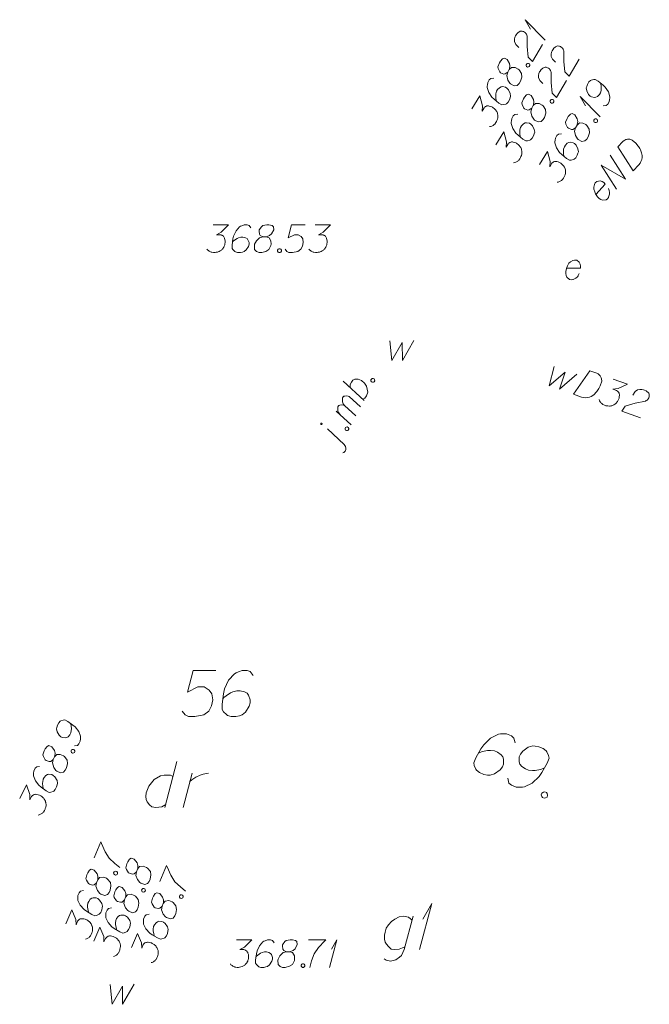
# Model space of a CAD drawing. Header units: millimetres. Extents: x 460 to 2266, y 622 to 2169.
# Tile 42 of 95: x 2000 to 2017, y 1914 to 1941. Entities that reach past the tile are written whole.
import ezdxf

# ---------------------------------------------------------------- set-up
doc = ezdxf.new("R2010")
doc.units = ezdxf.units.MM
doc.linetypes.add('PRZER1-1', pattern=[2, 1, -1])
doc.layers.add('#digitalizacja', color=7, linetype='Continuous', lineweight=18)
doc.layers.add('#skartowane', color=7, linetype='Continuous', lineweight=18)
for name, color, linetype, lineweight, true_color in [('GEPADR_O', 7, 'Continuous', 18, 0x0a0909), ('GESBZO_O', 7, 'Continuous', 50, 0x0a0909), ('GESDZI_O', 7, 'Continuous', 18, 0x0a0909), ('GESUZY_O', 7, 'PRZER1-1', 18, 0x008000)]:
    doc.layers.add(name, color=color, linetype=linetype, lineweight=lineweight, true_color=true_color)

# ---------------------------------------------------------------- blocks, each defined once
blk = doc.blocks.new('*U20')
at = {"layer": 'GESBZO_O', "color": 7, "linetype": 'ByBlock', "lineweight": 18, "flags": 128}
for points in [[(5555306.136, 5636262.814), (5555305.89, 5636261.908), (5555305.851, 5636261.82), (5555305.812, 5636261.741), (5555305.762, 5636261.692), (5555305.664, 5636261.623), (5555305.516, 5636261.583), (5555305.398, 5636261.613), (5555305.339, 5636261.652)], [(5555305.91, 5636261.977), (5555305.841, 5636261.948), (5555305.753, 5636261.918), (5555305.635, 5636261.908), (5555305.536, 5636261.918), (5555305.457, 5636261.987), (5555305.408, 5636262.046), (5555305.369, 5636262.105), (5555305.349, 5636262.184), (5555305.349, 5636262.292), (5555305.369, 5636262.381), (5555305.398, 5636262.489), (5555305.457, 5636262.578), (5555305.546, 5636262.666), (5555305.635, 5636262.735), (5555305.753, 5636262.794), (5555305.871, 5636262.814), (5555306.009, 5636262.784), (5555306.107, 5636262.706)]]:
    blk.add_lwpolyline(points, dxfattribs=at)
blk = doc.blocks.new('*U21')
at = {"layer": 'GESBZO_O', "color": 7, "linetype": 'ByBlock', "lineweight": 18}
for q in [(5555306.304, 5636261.908), (5555306.392, 5636262.735)]:
    blk.add_line((5555306.638, 5636263.158), q, dxfattribs=at)
blk = doc.blocks.new('*U102')
at = {"layer": 'GESUZY_O', "color": 96, "linetype": 'ByBlock', "lineweight": 18, "true_color": 0x008000}
blk.add_line((5555299.703, 5636267.023), (5555299.379, 5636265.773), dxfattribs=at)
at = {"layer": 'GESUZY_O', "color": 96, "linetype": 'ByBlock', "lineweight": 18, "true_color": 0x008000, "flags": 128}
blk.add_lwpolyline([(5555299.595, 5636266.61), (5555299.526, 5636266.649), (5555299.359, 5636266.649), (5555299.261, 5636266.629), (5555299.083, 5636266.531), (5555298.936, 5636266.354), (5555298.867, 5636266.167), (5555298.857, 5636266.068), (5555298.867, 5636265.989), (5555298.896, 5636265.921), (5555298.955, 5636265.842), (5555299.024, 5636265.793), (5555299.133, 5636265.773), (5555299.211, 5636265.783), (5555299.29, 5636265.793), (5555299.398, 5636265.852)], dxfattribs=at)
blk = doc.blocks.new('*U103')
at = {"layer": 'GESUZY_O', "color": 96, "linetype": 'ByBlock', "lineweight": 18, "true_color": 0x008000}
blk.add_line((5555299.871, 5636265.773), (5555300.117, 5636266.708), dxfattribs=at)
at = {"layer": 'GESUZY_O', "color": 96, "linetype": 'ByBlock', "lineweight": 18, "true_color": 0x008000, "flags": 128}
blk.add_lwpolyline([(5555300.058, 5636266.482), (5555300.107, 5636266.521), (5555300.215, 5636266.6), (5555300.333, 5636266.649), (5555300.422, 5636266.678), (5555300.56, 5636266.708)], dxfattribs=at)
blk = doc.blocks.new('*U114')
at = {"layer": '#skartowane', "color": 7, "linetype": 'ByBlock', "lineweight": 18}
blk.add_line((5555304.258, 5636275.654), (5555303.797, 5636276.081), dxfattribs=at)
at = {"layer": '#skartowane', "color": 7, "linetype": 'ByBlock', "lineweight": 18, "flags": 128}
for points in [[(5555303.643, 5636276.232), (5555303.641, 5636276.232), (5555303.639, 5636276.233), (5555303.637, 5636276.233), (5555303.635, 5636276.234), (5555303.633, 5636276.234), (5555303.631, 5636276.234), (5555303.629, 5636276.233), (5555303.628, 5636276.233), (5555303.626, 5636276.232), (5555303.624, 5636276.231), (5555303.622, 5636276.23), (5555303.621, 5636276.229), (5555303.62, 5636276.227), (5555303.618, 5636276.226), (5555303.617, 5636276.224), (5555303.617, 5636276.222), (5555303.616, 5636276.22), (5555303.616, 5636276.218), (5555303.615, 5636276.216), (5555303.615, 5636276.214), (5555303.615, 5636276.213), (5555303.616, 5636276.211), (5555303.616, 5636276.209), (5555303.617, 5636276.207), (5555303.618, 5636276.205), (5555303.619, 5636276.204), (5555303.62, 5636276.202), (5555303.622, 5636276.201), (5555303.623, 5636276.2), (5555303.625, 5636276.199), (5555303.627, 5636276.198), (5555303.629, 5636276.197), (5555303.631, 5636276.197), (5555303.632, 5636276.196), (5555303.634, 5636276.196), (5555303.636, 5636276.197), (5555303.638, 5636276.197), (5555303.64, 5636276.197), (5555303.642, 5636276.198), (5555303.644, 5636276.199), (5555303.645, 5636276.2), (5555303.647, 5636276.202), (5555303.648, 5636276.203), (5555303.649, 5636276.205), (5555303.65, 5636276.206), (5555303.651, 5636276.208), (5555303.652, 5636276.21), (5555303.652, 5636276.212), (5555303.653, 5636276.214), (5555303.653, 5636276.216), (5555303.652, 5636276.218), (5555303.652, 5636276.22), (5555303.651, 5636276.221), (5555303.651, 5636276.223), (5555303.65, 5636276.225), (5555303.649, 5636276.227), (5555303.647, 5636276.228), (5555303.646, 5636276.229), (5555303.644, 5636276.231), (5555303.643, 5636276.232)], [(5555304.215, 5636275.422), (5555304.241, 5636275.435), (5555304.279, 5636275.468), (5555304.299, 5636275.518), (5555304.297, 5636275.552), (5555304.288, 5636275.597), (5555304.258, 5636275.654)]]:
    blk.add_lwpolyline(points, dxfattribs=at)
blk = doc.blocks.new('*U115')
at = {"layer": '#skartowane', "color": 7, "linetype": 'ByBlock', "lineweight": 18}
for p, q in [((5555304.444, 5636276.19), (5555304.034, 5636276.563)), ((5555304.572, 5636276.43), (5555304.26, 5636276.71))]:
    blk.add_line(p, q, dxfattribs=at)
at = {"layer": '#skartowane', "color": 7, "linetype": 'ByBlock', "lineweight": 18, "flags": 128}
blk.add_lwpolyline([(5555304.143, 5636276.465), (5555304.099, 5636276.522), (5555304.082, 5636276.565), (5555304.078, 5636276.607), (5555304.079, 5636276.647), (5555304.08, 5636276.673), (5555304.096, 5636276.704), (5555304.107, 5636276.712), (5555304.139, 5636276.722), (5555304.176, 5636276.729), (5555304.232, 5636276.719), (5555304.26, 5636276.71), (5555304.227, 5636276.761), (5555304.213, 5636276.809), (5555304.209, 5636276.852), (5555304.21, 5636276.891), (5555304.213, 5636276.923), (5555304.227, 5636276.949), (5555304.244, 5636276.967), (5555304.273, 5636276.972), (5555304.307, 5636276.973), (5555304.362, 5636276.964), (5555304.391, 5636276.955), (5555304.703, 5636276.674)], dxfattribs=at)
blk = doc.blocks.new('*U116')
at = {"layer": '#skartowane', "color": 7, "linetype": 'ByBlock', "lineweight": 18}
blk.add_line((5555304.798, 5636276.852), (5555304.228, 5636277.377), dxfattribs=at)
at = {"layer": '#skartowane', "color": 7, "linetype": 'ByBlock', "lineweight": 18, "flags": 128}
blk.add_lwpolyline([(5555304.417, 5636277.203), (5555304.419, 5636277.282), (5555304.45, 5636277.352), (5555304.488, 5636277.399), (5555304.544, 5636277.429), (5555304.634, 5636277.435), (5555304.726, 5636277.392), (5555304.808, 5636277.322), (5555304.864, 5636277.238), (5555304.896, 5636277.073), (5555304.865, 5636276.976), (5555304.818, 5636276.914), (5555304.762, 5636276.884)], dxfattribs=at)
blk = doc.blocks.new('*U185')
at = {"layer": '#skartowane', "color": 7, "linetype": 'ByBlock', "lineweight": 18}
for q in [(5555309.722, 5636286.659), (5555309.323, 5636286.959)]:
    blk.add_line((5555309.181, 5636287.216), q, dxfattribs=at)
blk = doc.blocks.new('*U186')
at = {"layer": '#skartowane', "color": 7, "linetype": 'ByBlock', "lineweight": 18}
for q in [(5555311.219, 5636284.568), (5555310.82, 5636284.868)]:
    blk.add_line((5555310.678, 5636285.125), q, dxfattribs=at)
blk = doc.blocks.new('*U193')
at = {"layer": '#skartowane', "color": 5, "linetype": 'ByBlock', "lineweight": 18}
for q in [(5555303.856, 5636261.418), (5555303.909, 5636261.914)]:
    blk.add_line((5555304.057, 5636262.168), q, dxfattribs=at)

msp = doc.modelspace()

# ---------------------------------------------------------------- linework, layer by layer
at = {"layer": '#digitalizacja', "color": 1, "linetype": 'Continuous', "lineweight": 18, "flags": 128}
for points in [[(2016.569, 1937.131), (2016.705, 1937.279), (2016.737, 1937.305), (2016.754, 1937.314), (2016.782, 1937.328), (2016.803, 1937.333), (2016.824, 1937.338), (2016.866, 1937.34), (2016.895, 1937.337), (2016.958, 1937.318), (2017.054, 1937.23), (2017.093, 1937.186), (2017.111, 1937.161), (2017.129, 1937.137), (2017.146, 1937.113), (2017.16, 1937.084), (2017.178, 1937.051), (2017.201, 1936.998), (2017.21, 1936.973), (2017.226, 1936.894), (2017.224, 1936.84), (2017.214, 1936.785), (2017.195, 1936.73), (2017.172, 1936.687), (2017.14, 1936.644), (2016.984, 1936.475), (2016.569, 1937.131)], [(2016.527, 1935.98), (2016.112, 1936.636), (2016.776, 1936.249), (2016.361, 1936.906)], [(2015.969, 1935.837), (2016.225, 1936.115), (2016.186, 1936.159), (2016.139, 1936.186), (2016.084, 1936.205), (2015.997, 1936.189), (2015.952, 1936.149), (2015.929, 1936.107), (2015.911, 1936.035), (2015.913, 1935.977), (2015.937, 1935.906), (2015.956, 1935.857), (2016.013, 1935.772), (2016.061, 1935.728), (2016.104, 1935.696), (2016.151, 1935.677), (2016.247, 1935.685), (2016.283, 1935.716), (2016.311, 1935.754), (2016.315, 1935.759), (2016.341, 1935.839), (2016.339, 1935.898), (2016.329, 1935.931), (2016.329, 1935.939), (2016.309, 1935.997)]]:
    msp.add_lwpolyline(points, dxfattribs=at)
at = {"layer": '#digitalizacja', "color": 7, "linetype": 'Continuous', "lineweight": 18, "flags": 128}
msp.add_lwpolyline([(2015.169, 1933.825), (2015.547, 1933.825), (2015.553, 1933.884), (2015.541, 1933.937), (2015.517, 1933.991), (2015.446, 1934.044), (2015.387, 1934.05), (2015.34, 1934.038), (2015.275, 1934.002), (2015.234, 1933.961), (2015.198, 1933.896), (2015.175, 1933.849), (2015.151, 1933.748), (2015.151, 1933.683), (2015.157, 1933.63), (2015.175, 1933.583), (2015.246, 1933.518), (2015.293, 1933.512), (2015.34, 1933.518), (2015.346, 1933.518), (2015.423, 1933.554), (2015.464, 1933.595), (2015.482, 1933.624), (2015.488, 1933.63), (2015.517, 1933.683)], dxfattribs=at)
at = {"layer": '#digitalizacja', "color": 5, "linetype": 'Continuous', "lineweight": 18, "flags": 128}
for points in [[(2014.835, 1931.152), (2014.701, 1930.63), (2015.131, 1930.997), (2014.974, 1930.533), (2015.452, 1930.947)], [(2015.803, 1931.036), (2015.992, 1930.969), (2016.029, 1930.949), (2016.044, 1930.938), (2016.068, 1930.917), (2016.08, 1930.9), (2016.093, 1930.883), (2016.111, 1930.845), (2016.12, 1930.817), (2016.128, 1930.751), (2016.085, 1930.629), (2016.06, 1930.575), (2016.044, 1930.549), (2016.029, 1930.523), (2016.013, 1930.498), (2015.992, 1930.474), (2015.969, 1930.444), (2015.929, 1930.402), (2015.91, 1930.384), (2015.844, 1930.338), (2015.794, 1930.318), (2015.739, 1930.306), (2015.681, 1930.302), (2015.633, 1930.306), (2015.581, 1930.319), (2015.363, 1930.395), (2015.803, 1931.036)], [(2016.437, 1930.811), (2016.827, 1930.673), (2016.576, 1930.549), (2016.432, 1930.531), (2016.533, 1930.496), (2016.553, 1930.482), (2016.562, 1930.473), (2016.571, 1930.463), (2016.58, 1930.454), (2016.597, 1930.429), (2016.602, 1930.408), (2016.607, 1930.388), (2016.607, 1930.369), (2016.604, 1930.326), (2016.598, 1930.291), (2016.592, 1930.274), (2016.584, 1930.252), (2016.567, 1930.22), (2016.553, 1930.2), (2016.54, 1930.18), (2016.528, 1930.165), (2016.519, 1930.156), (2016.509, 1930.147), (2016.5, 1930.138), (2016.483, 1930.125), (2016.458, 1930.109), (2016.436, 1930.098), (2016.421, 1930.091), (2016.4, 1930.085), (2016.379, 1930.08), (2016.353, 1930.077), (2016.34, 1930.075), (2016.297, 1930.078), (2016.262, 1930.084), (2016.237, 1930.086), (2016.199, 1930.1), (2016.156, 1930.121), (2016.141, 1930.133), (2016.127, 1930.144), (2016.112, 1930.156), (2016.099, 1930.173), (2016.086, 1930.19), (2016.066, 1930.222), (2016.057, 1930.25)], [(2016.971, 1930.372), (2017.036, 1930.468), (2017.104, 1930.519), (2017.164, 1930.529), (2017.22, 1930.528), (2017.261, 1930.52), (2017.289, 1930.51), (2017.337, 1930.487), (2017.367, 1930.464), (2017.382, 1930.452), (2017.409, 1930.424), (2017.418, 1930.396), (2017.421, 1930.369), (2017.421, 1930.351), (2017.419, 1930.327), (2017.409, 1930.299), (2017.393, 1930.273), (2017.382, 1930.258), (2017.363, 1930.24), (2017.338, 1930.223), (2017.316, 1930.213), (2017.038, 1930.154), (2016.764, 1930.069), (2016.672, 1929.933), (2017.178, 1929.754)]]:
    msp.add_lwpolyline(points, dxfattribs=at)
at = {"layer": '#skartowane', "color": 7, "linetype": 'Continuous', "lineweight": 18, "flags": 128}
for points in [[(2013.87, 1939.838), (2013.789, 1939.921), (2013.752, 1939.998), (2013.754, 1940.059), (2013.766, 1940.113), (2013.782, 1940.152), (2013.797, 1940.177), (2013.83, 1940.22), (2013.858, 1940.244), (2013.872, 1940.256), (2013.905, 1940.278), (2013.935, 1940.281), (2013.961, 1940.279), (2013.979, 1940.275), (2014.003, 1940.268), (2014.028, 1940.253), (2014.05, 1940.233), (2014.063, 1940.218), (2014.077, 1940.196), (2014.088, 1940.169), (2014.094, 1940.145), (2014.097, 1939.861), (2014.126, 1939.575), (2014.242, 1939.458), (2014.517, 1939.92)], [(2014.868, 1939.435), (2014.787, 1939.517), (2014.75, 1939.594), (2014.752, 1939.655), (2014.764, 1939.71), (2014.78, 1939.748), (2014.795, 1939.774), (2014.828, 1939.816), (2014.856, 1939.841), (2014.87, 1939.853), (2014.904, 1939.874), (2014.933, 1939.877), (2014.959, 1939.875), (2014.977, 1939.871), (2015.001, 1939.864), (2015.026, 1939.849), (2015.048, 1939.829), (2015.061, 1939.815), (2015.075, 1939.792), (2015.086, 1939.765), (2015.092, 1939.741), (2015.095, 1939.457), (2015.124, 1939.172), (2015.24, 1939.055), (2015.515, 1939.516)], [(2013.571, 1939.164), (2013.613, 1939.235), (2013.62, 1939.258), (2013.631, 1939.334), (2013.618, 1939.404), (2013.552, 1939.512), (2013.478, 1939.55), (2013.431, 1939.529), (2013.374, 1939.467), (2013.343, 1939.417), (2013.301, 1939.311), (2013.308, 1939.266), (2013.354, 1939.17), (2013.376, 1939.149), (2013.459, 1939.114), (2013.501, 1939.116), (2013.571, 1939.164), (2013.543, 1939.071), (2013.573, 1938.949), (2013.625, 1938.863), (2013.648, 1938.843), (2013.747, 1938.791), (2013.825, 1938.806), (2013.882, 1938.855), (2013.918, 1938.916), (2013.95, 1939.027), (2013.947, 1939.125), (2013.883, 1939.225), (2013.855, 1939.249), (2013.771, 1939.292), (2013.676, 1939.294), (2013.613, 1939.235)], [(2014.071, 1939.368), (2014.086, 1939.393), (2014.105, 1939.402), (2014.134, 1939.405), (2014.16, 1939.39), (2014.171, 1939.363), (2014.172, 1939.342), (2014.157, 1939.316), (2014.138, 1939.307), (2014.108, 1939.304), (2014.083, 1939.319), (2014.072, 1939.346), (2014.071, 1939.368)], [(2014.523, 1938.856), (2014.442, 1938.939), (2014.405, 1939.016), (2014.407, 1939.077), (2014.419, 1939.132), (2014.435, 1939.17), (2014.45, 1939.195), (2014.483, 1939.238), (2014.511, 1939.262), (2014.525, 1939.275), (2014.559, 1939.296), (2014.588, 1939.299), (2014.614, 1939.297), (2014.633, 1939.293), (2014.656, 1939.286), (2014.681, 1939.271), (2014.704, 1939.251), (2014.716, 1939.237), (2014.73, 1939.214), (2014.741, 1939.187), (2014.747, 1939.163), (2014.75, 1938.879), (2014.779, 1938.594), (2014.895, 1938.476), (2015.17, 1938.938)], [(2013.191, 1938.999), (2013.111, 1938.992), (2013.068, 1938.955), (2013.026, 1938.884), (2013.016, 1938.821), (2013.008, 1938.785), (2013.008, 1938.75), (2013.051, 1938.615), (2013.139, 1938.487), (2013.196, 1938.432), (2013.331, 1938.324), (2013.407, 1938.279), (2013.449, 1938.281), (2013.514, 1938.297), (2013.533, 1938.306), (2013.579, 1938.348), (2013.618, 1938.414), (2013.638, 1938.47), (2013.649, 1938.512), (2013.639, 1938.587), (2013.588, 1938.686), (2013.547, 1938.732), (2013.506, 1938.756), (2013.425, 1938.77), (2013.388, 1938.765), (2013.346, 1938.741), (2013.295, 1938.689), (2013.267, 1938.644), (2013.249, 1938.579), (2013.243, 1938.534), (2013.248, 1938.449), (2013.255, 1938.404), (2013.261, 1938.379)], [(2016.167, 1938.247), (2016.247, 1938.254), (2016.29, 1938.29), (2016.332, 1938.361), (2016.342, 1938.424), (2016.35, 1938.461), (2016.35, 1938.495), (2016.307, 1938.631), (2016.219, 1938.759), (2016.162, 1938.814), (2016.027, 1938.922), (2015.951, 1938.967), (2015.908, 1938.965), (2015.843, 1938.949), (2015.824, 1938.94), (2015.779, 1938.898), (2015.739, 1938.832), (2015.719, 1938.775), (2015.708, 1938.734), (2015.719, 1938.659), (2015.769, 1938.56), (2015.811, 1938.514), (2015.852, 1938.49), (2015.933, 1938.476), (2015.97, 1938.481), (2016.012, 1938.505), (2016.063, 1938.556), (2016.09, 1938.602), (2016.108, 1938.667), (2016.114, 1938.711), (2016.11, 1938.796), (2016.103, 1938.842), (2016.097, 1938.866)], [(2012.596, 1938.164), (2012.808, 1938.519), (2012.88, 1938.249), (2012.87, 1938.104), (2012.924, 1938.195), (2012.941, 1938.213), (2012.952, 1938.22), (2012.963, 1938.227), (2012.975, 1938.234), (2013.002, 1938.245), (2013.023, 1938.246), (2013.044, 1938.247), (2013.063, 1938.243), (2013.104, 1938.232), (2013.138, 1938.219), (2013.153, 1938.21), (2013.173, 1938.198), (2013.201, 1938.175), (2013.218, 1938.158), (2013.235, 1938.14), (2013.247, 1938.126), (2013.254, 1938.115), (2013.262, 1938.104), (2013.269, 1938.093), (2013.278, 1938.074), (2013.289, 1938.046), (2013.295, 1938.022), (2013.299, 1938.006), (2013.3, 1937.985), (2013.301, 1937.963), (2013.299, 1937.937), (2013.298, 1937.924), (2013.287, 1937.882), (2013.274, 1937.849), (2013.267, 1937.825), (2013.246, 1937.79), (2013.217, 1937.752), (2013.203, 1937.74), (2013.189, 1937.728), (2013.174, 1937.716), (2013.155, 1937.707), (2013.136, 1937.698), (2013.101, 1937.684), (2013.071, 1937.681)], [(2014.224, 1938.182), (2014.266, 1938.253), (2014.273, 1938.277), (2014.284, 1938.353), (2014.271, 1938.422), (2014.205, 1938.531), (2014.131, 1938.568), (2014.084, 1938.548), (2014.027, 1938.486), (2013.997, 1938.435), (2013.954, 1938.329), (2013.961, 1938.284), (2014.007, 1938.188), (2014.03, 1938.168), (2014.112, 1938.132), (2014.154, 1938.135), (2014.224, 1938.182), (2014.196, 1938.089), (2014.227, 1937.968), (2014.278, 1937.882), (2014.301, 1937.861), (2014.4, 1937.809), (2014.478, 1937.824), (2014.535, 1937.873), (2014.571, 1937.934), (2014.603, 1938.045), (2014.6, 1938.144), (2014.536, 1938.244), (2014.508, 1938.267), (2014.424, 1938.31), (2014.329, 1938.312), (2014.266, 1938.253)], [(2014.724, 1938.386), (2014.739, 1938.411), (2014.758, 1938.42), (2014.788, 1938.424), (2014.813, 1938.408), (2014.824, 1938.381), (2014.825, 1938.36), (2014.81, 1938.334), (2014.791, 1938.325), (2014.761, 1938.322), (2014.736, 1938.337), (2014.725, 1938.365), (2014.724, 1938.386)], [(2013.844, 1938.017), (2013.764, 1938.01), (2013.721, 1937.974), (2013.679, 1937.903), (2013.669, 1937.84), (2013.661, 1937.803), (2013.661, 1937.769), (2013.704, 1937.633), (2013.792, 1937.505), (2013.849, 1937.45), (2013.984, 1937.342), (2014.06, 1937.297), (2014.103, 1937.299), (2014.167, 1937.315), (2014.187, 1937.324), (2014.232, 1937.366), (2014.271, 1937.432), (2014.292, 1937.489), (2014.303, 1937.53), (2014.292, 1937.605), (2014.241, 1937.704), (2014.2, 1937.75), (2014.159, 1937.774), (2014.078, 1937.788), (2014.041, 1937.783), (2013.999, 1937.759), (2013.948, 1937.708), (2013.92, 1937.662), (2013.902, 1937.597), (2013.896, 1937.553), (2013.901, 1937.468), (2013.908, 1937.422), (2013.914, 1937.398)], [(2015.413, 1937.651), (2015.455, 1937.722), (2015.462, 1937.746), (2015.473, 1937.822), (2015.46, 1937.892), (2015.394, 1938), (2015.32, 1938.037), (2015.274, 1938.017), (2015.216, 1937.955), (2015.186, 1937.904), (2015.143, 1937.799), (2015.151, 1937.753), (2015.196, 1937.657), (2015.219, 1937.637), (2015.301, 1937.602), (2015.343, 1937.604), (2015.413, 1937.651), (2015.385, 1937.558), (2015.416, 1937.437), (2015.468, 1937.351), (2015.49, 1937.331), (2015.589, 1937.278), (2015.667, 1937.294), (2015.724, 1937.342), (2015.76, 1937.403), (2015.792, 1937.515), (2015.789, 1937.613), (2015.725, 1937.713), (2015.698, 1937.736), (2015.613, 1937.78), (2015.518, 1937.781), (2015.455, 1937.722)], [(2015.913, 1937.855), (2015.928, 1937.881), (2015.947, 1937.89), (2015.977, 1937.893), (2016.002, 1937.878), (2016.013, 1937.85), (2016.014, 1937.829), (2015.999, 1937.804), (2015.98, 1937.795), (2015.951, 1937.791), (2015.925, 1937.807), (2015.914, 1937.834), (2015.913, 1937.855)], [(2013.249, 1937.182), (2013.461, 1937.537), (2013.534, 1937.267), (2013.523, 1937.122), (2013.577, 1937.214), (2013.594, 1937.231), (2013.606, 1937.238), (2013.617, 1937.245), (2013.628, 1937.252), (2013.655, 1937.263), (2013.676, 1937.264), (2013.698, 1937.266), (2013.716, 1937.262), (2013.757, 1937.251), (2013.791, 1937.237), (2013.806, 1937.228), (2013.826, 1937.216), (2013.854, 1937.193), (2013.871, 1937.176), (2013.888, 1937.159), (2013.9, 1937.144), (2013.908, 1937.133), (2013.915, 1937.122), (2013.922, 1937.111), (2013.931, 1937.092), (2013.942, 1937.065), (2013.948, 1937.04), (2013.952, 1937.024), (2013.953, 1937.003), (2013.955, 1936.982), (2013.953, 1936.955), (2013.952, 1936.942), (2013.941, 1936.9), (2013.927, 1936.867), (2013.92, 1936.844), (2013.899, 1936.808), (2013.87, 1936.771), (2013.856, 1936.759), (2013.842, 1936.746), (2013.828, 1936.734), (2013.808, 1936.725), (2013.789, 1936.716), (2013.754, 1936.703), (2013.724, 1936.699)], [(2015.033, 1937.487), (2014.953, 1937.479), (2014.91, 1937.443), (2014.868, 1937.372), (2014.858, 1937.309), (2014.85, 1937.272), (2014.85, 1937.238), (2014.893, 1937.102), (2014.981, 1936.974), (2015.038, 1936.919), (2015.173, 1936.811), (2015.249, 1936.766), (2015.292, 1936.768), (2015.356, 1936.784), (2015.376, 1936.794), (2015.421, 1936.835), (2015.461, 1936.901), (2015.481, 1936.958), (2015.492, 1937), (2015.481, 1937.074), (2015.431, 1937.174), (2015.389, 1937.219), (2015.348, 1937.243), (2015.267, 1937.257), (2015.23, 1937.252), (2015.188, 1937.229), (2015.137, 1937.177), (2015.11, 1937.131), (2015.091, 1937.066), (2015.086, 1937.022), (2015.09, 1936.937), (2015.097, 1936.891), (2015.103, 1936.867)], [(2014.438, 1936.652), (2014.65, 1937.007), (2014.723, 1936.736), (2014.712, 1936.591), (2014.766, 1936.683), (2014.783, 1936.7), (2014.795, 1936.707), (2014.806, 1936.714), (2014.817, 1936.721), (2014.844, 1936.733), (2014.865, 1936.734), (2014.887, 1936.735), (2014.905, 1936.731), (2014.946, 1936.72), (2014.98, 1936.707), (2014.995, 1936.697), (2015.015, 1936.685), (2015.043, 1936.662), (2015.06, 1936.645), (2015.077, 1936.628), (2015.089, 1936.614), (2015.097, 1936.603), (2015.104, 1936.591), (2015.111, 1936.58), (2015.12, 1936.561), (2015.131, 1936.534), (2015.137, 1936.51), (2015.141, 1936.493), (2015.142, 1936.472), (2015.144, 1936.451), (2015.142, 1936.424), (2015.141, 1936.411), (2015.13, 1936.37), (2015.116, 1936.336), (2015.109, 1936.313), (2015.088, 1936.277), (2015.059, 1936.24), (2015.045, 1936.228), (2015.031, 1936.216), (2015.017, 1936.203), (2014.997, 1936.194), (2014.978, 1936.185), (2014.943, 1936.172), (2014.913, 1936.169)], [(2010.365, 1931.852), (2010.413, 1931.314), (2010.696, 1931.805), (2010.702, 1931.314), (2011.015, 1931.864)], [(2009.847, 1930.786), (2009.861, 1930.812), (2009.88, 1930.822), (2009.909, 1930.827), (2009.935, 1930.813), (2009.948, 1930.786), (2009.95, 1930.765), (2009.936, 1930.739), (2009.917, 1930.729), (2009.888, 1930.725), (2009.862, 1930.738), (2009.849, 1930.765), (2009.847, 1930.786)], [(2009.143, 1929.469), (2009.157, 1929.495), (2009.175, 1929.505), (2009.204, 1929.51), (2009.231, 1929.496), (2009.243, 1929.469), (2009.245, 1929.448), (2009.231, 1929.422), (2009.212, 1929.412), (2009.183, 1929.407), (2009.157, 1929.421), (2009.145, 1929.448), (2009.143, 1929.469)], [(2001.781, 1920.827), (2001.86, 1920.839), (2001.9, 1920.878), (2001.938, 1920.952), (2001.944, 1921.015), (2001.95, 1921.052), (2001.948, 1921.086), (2001.897, 1921.219), (2001.801, 1921.342), (2001.741, 1921.393), (2001.599, 1921.492), (2001.52, 1921.533), (2001.478, 1921.528), (2001.414, 1921.508), (2001.396, 1921.498), (2001.353, 1921.453), (2001.318, 1921.385), (2001.301, 1921.327), (2001.293, 1921.285), (2001.308, 1921.211), (2001.365, 1921.115), (2001.409, 1921.072), (2001.451, 1921.05), (2001.533, 1921.042), (2001.57, 1921.049), (2001.61, 1921.075), (2001.658, 1921.13), (2001.682, 1921.177), (2001.696, 1921.243), (2001.7, 1921.288), (2001.69, 1921.372), (2001.68, 1921.417), (2001.672, 1921.441)], [(2001.203, 1920.454), (2001.241, 1920.528), (2001.246, 1920.551), (2001.253, 1920.628), (2001.235, 1920.697), (2001.163, 1920.801), (2001.086, 1920.833), (2001.041, 1920.81), (2000.988, 1920.745), (2000.96, 1920.692), (2000.925, 1920.584), (2000.935, 1920.539), (2000.986, 1920.446), (2001.01, 1920.428), (2001.094, 1920.397), (2001.136, 1920.402), (2001.203, 1920.454), (2001.181, 1920.359), (2001.219, 1920.24), (2001.276, 1920.157), (2001.299, 1920.139), (2001.402, 1920.092), (2001.479, 1920.113), (2001.532, 1920.165), (2001.565, 1920.228), (2001.59, 1920.341), (2001.581, 1920.439), (2001.51, 1920.535), (2001.482, 1920.556), (2001.395, 1920.594), (2001.3, 1920.59), (2001.241, 1920.528)], [(2001.689, 1920.688), (2001.703, 1920.715), (2001.721, 1920.725), (2001.751, 1920.73), (2001.777, 1920.716), (2001.79, 1920.69), (2001.792, 1920.669), (2001.779, 1920.642), (2001.76, 1920.632), (2001.731, 1920.627), (2001.705, 1920.641), (2001.692, 1920.667), (2001.689, 1920.688)], [(2000.834, 1920.266), (2000.754, 1920.254), (2000.714, 1920.215), (2000.676, 1920.141), (2000.67, 1920.078), (2000.664, 1920.041), (2000.667, 1920.007), (2000.718, 1919.874), (2000.814, 1919.751), (2000.874, 1919.7), (2001.015, 1919.601), (2001.094, 1919.56), (2001.136, 1919.565), (2001.2, 1919.585), (2001.219, 1919.596), (2001.261, 1919.64), (2001.297, 1919.708), (2001.313, 1919.766), (2001.322, 1919.808), (2001.307, 1919.882), (2001.25, 1919.978), (2001.206, 1920.021), (2001.164, 1920.043), (2001.082, 1920.052), (2001.045, 1920.044), (2001.005, 1920.018), (2000.956, 1919.963), (2000.932, 1919.916), (2000.918, 1919.85), (2000.915, 1919.806), (2000.924, 1919.721), (2000.934, 1919.676), (2000.942, 1919.652)], [(2000.292, 1919.396), (2000.481, 1919.763), (2000.57, 1919.498), (2000.568, 1919.353), (2000.617, 1919.447), (2000.633, 1919.466), (2000.644, 1919.473), (2000.655, 1919.481), (2000.665, 1919.489), (2000.692, 1919.502), (2000.713, 1919.504), (2000.734, 1919.507), (2000.753, 1919.504), (2000.795, 1919.495), (2000.829, 1919.484), (2000.845, 1919.476), (2000.866, 1919.465), (2000.894, 1919.444), (2000.913, 1919.428), (2000.931, 1919.412), (2000.944, 1919.398), (2000.952, 1919.388), (2000.96, 1919.377), (2000.967, 1919.366), (2000.978, 1919.348), (2000.991, 1919.321), (2000.998, 1919.297), (2001.003, 1919.281), (2001.006, 1919.26), (2001.008, 1919.239), (2001.008, 1919.213), (2001.008, 1919.2), (2000.999, 1919.157), (2000.988, 1919.123), (2000.983, 1919.099), (2000.964, 1919.063), (2000.937, 1919.023), (2000.923, 1919.01), (2000.91, 1918.997), (2000.897, 1918.984), (2000.878, 1918.974), (2000.859, 1918.964), (2000.825, 1918.948), (2000.796, 1918.943)], [(2002.317, 1917.775), (2002.503, 1918.209), (2002.518, 1918.17), (2002.619, 1917.941), (2002.724, 1917.767), (2002.876, 1917.625), (2003.02, 1917.512)], [(2003.468, 1917.396), (2003.5, 1917.472), (2003.504, 1917.496), (2003.505, 1917.573), (2003.483, 1917.64), (2003.403, 1917.739), (2003.324, 1917.766), (2003.281, 1917.739), (2003.232, 1917.671), (2003.209, 1917.616), (2003.181, 1917.506), (2003.194, 1917.462), (2003.252, 1917.373), (2003.277, 1917.356), (2003.363, 1917.332), (2003.405, 1917.339), (2003.468, 1917.396), (2003.452, 1917.3), (2003.499, 1917.184), (2003.562, 1917.105), (2003.586, 1917.088), (2003.692, 1917.049), (2003.767, 1917.075), (2003.817, 1917.131), (2003.845, 1917.196), (2003.862, 1917.311), (2003.846, 1917.408), (2003.769, 1917.498), (2003.739, 1917.518), (2003.649, 1917.549), (2003.555, 1917.539), (2003.5, 1917.472)], [(2004.103, 1917.136), (2004.289, 1917.57), (2004.305, 1917.531), (2004.405, 1917.301), (2004.511, 1917.128), (2004.662, 1916.986), (2004.806, 1916.873)], [(2002.38, 1917.099), (2002.413, 1917.175), (2002.416, 1917.199), (2002.417, 1917.276), (2002.395, 1917.343), (2002.315, 1917.442), (2002.237, 1917.469), (2002.193, 1917.442), (2002.144, 1917.373), (2002.121, 1917.319), (2002.093, 1917.209), (2002.106, 1917.165), (2002.165, 1917.076), (2002.189, 1917.059), (2002.275, 1917.034), (2002.317, 1917.042), (2002.38, 1917.099), (2002.365, 1917.003), (2002.411, 1916.886), (2002.474, 1916.808), (2002.499, 1916.791), (2002.604, 1916.752), (2002.679, 1916.778), (2002.729, 1916.834), (2002.757, 1916.899), (2002.774, 1917.013), (2002.758, 1917.11), (2002.681, 1917.201), (2002.651, 1917.22), (2002.562, 1917.252), (2002.467, 1917.241), (2002.413, 1917.175)], [(2002.848, 1917.367), (2002.86, 1917.394), (2002.878, 1917.406), (2002.907, 1917.413), (2002.934, 1917.401), (2002.948, 1917.375), (2002.952, 1917.355), (2002.941, 1917.327), (2002.923, 1917.316), (2002.894, 1917.309), (2002.867, 1917.32), (2002.852, 1917.346), (2002.848, 1917.367)], [(2003.14, 1916.631), (2003.172, 1916.707), (2003.176, 1916.731), (2003.177, 1916.807), (2003.155, 1916.875), (2003.075, 1916.974), (2002.996, 1917.001), (2002.953, 1916.974), (2002.904, 1916.905), (2002.881, 1916.851), (2002.853, 1916.741), (2002.866, 1916.697), (2002.924, 1916.607), (2002.949, 1916.59), (2003.035, 1916.566), (2003.077, 1916.574), (2003.14, 1916.631), (2003.124, 1916.535), (2003.171, 1916.418), (2003.234, 1916.34), (2003.258, 1916.323), (2003.364, 1916.284), (2003.439, 1916.31), (2003.489, 1916.365), (2003.517, 1916.431), (2003.534, 1916.545), (2003.517, 1916.642), (2003.441, 1916.733), (2003.41, 1916.752), (2003.321, 1916.784), (2003.227, 1916.773), (2003.172, 1916.707)], [(2002.025, 1916.885), (2001.947, 1916.867), (2001.909, 1916.825), (2001.877, 1916.749), (2001.875, 1916.686), (2001.872, 1916.648), (2001.877, 1916.614), (2001.937, 1916.486), (2002.042, 1916.37), (2002.105, 1916.323), (2002.254, 1916.234), (2002.335, 1916.199), (2002.377, 1916.207), (2002.439, 1916.232), (2002.457, 1916.244), (2002.496, 1916.291), (2002.526, 1916.361), (2002.539, 1916.42), (2002.544, 1916.463), (2002.524, 1916.536), (2002.461, 1916.627), (2002.413, 1916.667), (2002.37, 1916.686), (2002.288, 1916.689), (2002.251, 1916.679), (2002.213, 1916.65), (2002.169, 1916.592), (2002.148, 1916.543), (2002.139, 1916.476), (2002.139, 1916.431), (2002.154, 1916.348), (2002.167, 1916.303), (2002.177, 1916.28)], [(2003.608, 1916.899), (2003.62, 1916.926), (2003.638, 1916.938), (2003.666, 1916.945), (2003.693, 1916.933), (2003.708, 1916.907), (2003.712, 1916.886), (2003.7, 1916.859), (2003.683, 1916.848), (2003.654, 1916.841), (2003.627, 1916.852), (2003.612, 1916.878), (2003.608, 1916.899)], [(2004.166, 1916.459), (2004.199, 1916.535), (2004.203, 1916.559), (2004.204, 1916.636), (2004.181, 1916.704), (2004.101, 1916.802), (2004.023, 1916.829), (2003.98, 1916.803), (2003.931, 1916.734), (2003.908, 1916.68), (2003.88, 1916.57), (2003.893, 1916.525), (2003.951, 1916.436), (2003.976, 1916.419), (2004.062, 1916.395), (2004.104, 1916.403), (2004.166, 1916.459), (2004.151, 1916.363), (2004.197, 1916.247), (2004.26, 1916.169), (2004.285, 1916.152), (2004.391, 1916.113), (2004.466, 1916.138), (2004.515, 1916.194), (2004.543, 1916.259), (2004.56, 1916.374), (2004.544, 1916.471), (2004.467, 1916.562), (2004.437, 1916.581), (2004.348, 1916.613), (2004.253, 1916.602), (2004.199, 1916.535)], [(2004.635, 1916.728), (2004.646, 1916.755), (2004.664, 1916.766), (2004.693, 1916.773), (2004.72, 1916.762), (2004.735, 1916.736), (2004.739, 1916.715), (2004.727, 1916.688), (2004.709, 1916.676), (2004.681, 1916.669), (2004.653, 1916.681), (2004.639, 1916.707), (2004.635, 1916.728)], [(2001.546, 1915.979), (2001.709, 1916.358), (2001.817, 1916.1), (2001.825, 1915.955), (2001.867, 1916.053), (2001.882, 1916.072), (2001.892, 1916.081), (2001.902, 1916.089), (2001.912, 1916.098), (2001.938, 1916.113), (2001.959, 1916.116), (2001.98, 1916.12), (2001.998, 1916.119), (2002.041, 1916.113), (2002.076, 1916.105), (2002.092, 1916.098), (2002.114, 1916.089), (2002.144, 1916.069), (2002.164, 1916.054), (2002.183, 1916.04), (2002.197, 1916.027), (2002.205, 1916.017), (2002.214, 1916.007), (2002.222, 1915.997), (2002.234, 1915.979), (2002.249, 1915.954), (2002.258, 1915.93), (2002.264, 1915.915), (2002.268, 1915.894), (2002.272, 1915.873), (2002.274, 1915.847), (2002.274, 1915.833), (2002.269, 1915.791), (2002.26, 1915.756), (2002.257, 1915.732), (2002.24, 1915.694), (2002.216, 1915.653), (2002.204, 1915.639), (2002.191, 1915.625), (2002.179, 1915.611), (2002.161, 1915.599), (2002.143, 1915.588), (2002.11, 1915.57), (2002.081, 1915.563)], [(2002.785, 1916.417), (2002.706, 1916.399), (2002.669, 1916.357), (2002.636, 1916.281), (2002.635, 1916.218), (2002.632, 1916.18), (2002.636, 1916.146), (2002.697, 1916.018), (2002.802, 1915.902), (2002.865, 1915.855), (2003.013, 1915.766), (2003.095, 1915.731), (2003.137, 1915.739), (2003.199, 1915.764), (2003.216, 1915.776), (2003.256, 1915.823), (2003.286, 1915.893), (2003.299, 1915.952), (2003.304, 1915.995), (2003.284, 1916.068), (2003.22, 1916.159), (2003.173, 1916.199), (2003.13, 1916.217), (2003.047, 1916.221), (2003.011, 1916.211), (2002.973, 1916.182), (2002.929, 1916.124), (2002.908, 1916.075), (2002.899, 1916.008), (2002.899, 1915.963), (2002.914, 1915.88), (2002.927, 1915.835), (2002.936, 1915.812)], [(2003.811, 1916.246), (2003.733, 1916.228), (2003.696, 1916.186), (2003.663, 1916.11), (2003.662, 1916.046), (2003.659, 1916.009), (2003.663, 1915.975), (2003.724, 1915.846), (2003.828, 1915.731), (2003.892, 1915.684), (2004.04, 1915.595), (2004.121, 1915.56), (2004.163, 1915.568), (2004.225, 1915.593), (2004.243, 1915.604), (2004.283, 1915.652), (2004.313, 1915.722), (2004.325, 1915.781), (2004.331, 1915.824), (2004.311, 1915.897), (2004.247, 1915.988), (2004.2, 1916.028), (2004.156, 1916.046), (2004.074, 1916.049), (2004.038, 1916.039), (2004, 1916.011), (2003.955, 1915.952), (2003.935, 1915.904), (2003.925, 1915.837), (2003.925, 1915.792), (2003.941, 1915.708), (2003.954, 1915.664), (2003.963, 1915.641)], [(2002.306, 1915.511), (2002.469, 1915.89), (2002.577, 1915.632), (2002.585, 1915.487), (2002.627, 1915.585), (2002.642, 1915.604), (2002.652, 1915.613), (2002.662, 1915.621), (2002.672, 1915.63), (2002.698, 1915.645), (2002.719, 1915.648), (2002.739, 1915.652), (2002.758, 1915.651), (2002.801, 1915.645), (2002.836, 1915.637), (2002.852, 1915.63), (2002.874, 1915.62), (2002.904, 1915.601), (2002.923, 1915.586), (2002.943, 1915.572), (2002.957, 1915.559), (2002.965, 1915.549), (2002.974, 1915.539), (2002.982, 1915.529), (2002.994, 1915.511), (2003.009, 1915.486), (2003.018, 1915.462), (2003.024, 1915.447), (2003.028, 1915.426), (2003.032, 1915.405), (2003.033, 1915.379), (2003.034, 1915.365), (2003.029, 1915.323), (2003.02, 1915.288), (2003.016, 1915.264), (2003, 1915.226), (2002.976, 1915.185), (2002.964, 1915.171), (2002.951, 1915.157), (2002.939, 1915.143), (2002.921, 1915.131), (2002.903, 1915.12), (2002.87, 1915.102), (2002.841, 1915.095)], [(2003.333, 1915.339), (2003.496, 1915.719), (2003.603, 1915.461), (2003.612, 1915.316), (2003.654, 1915.414), (2003.668, 1915.433), (2003.679, 1915.442), (2003.689, 1915.45), (2003.699, 1915.459), (2003.724, 1915.473), (2003.745, 1915.477), (2003.766, 1915.481), (2003.785, 1915.48), (2003.827, 1915.474), (2003.862, 1915.466), (2003.879, 1915.459), (2003.9, 1915.449), (2003.931, 1915.43), (2003.95, 1915.415), (2003.969, 1915.4), (2003.983, 1915.388), (2003.992, 1915.378), (2004, 1915.368), (2004.009, 1915.358), (2004.021, 1915.34), (2004.035, 1915.314), (2004.045, 1915.291), (2004.051, 1915.276), (2004.055, 1915.255), (2004.058, 1915.234), (2004.06, 1915.207), (2004.061, 1915.194), (2004.055, 1915.151), (2004.047, 1915.117), (2004.043, 1915.093), (2004.027, 1915.055), (2004.003, 1915.013), (2003.99, 1914.999), (2003.978, 1914.986), (2003.965, 1914.972), (2003.948, 1914.96), (2003.93, 1914.948), (2003.896, 1914.931), (2003.868, 1914.924)], [(2002.757, 1914.327), (2002.804, 1913.79), (2003.087, 1914.28), (2003.093, 1913.79), (2003.406, 1914.339)]]:
    msp.add_lwpolyline(points, dxfattribs=at)
at = {"layer": '#skartowane', "color": 5, "linetype": 'Continuous', "lineweight": 18, "flags": 128}
for points in [[(2005.557, 1935.006), (2005.97, 1935.006), (2005.775, 1934.805), (2005.645, 1934.74), (2005.751, 1934.74), (2005.775, 1934.734), (2005.787, 1934.728), (2005.799, 1934.722), (2005.81, 1934.716), (2005.834, 1934.699), (2005.846, 1934.681), (2005.858, 1934.663), (2005.864, 1934.645), (2005.876, 1934.604), (2005.881, 1934.569), (2005.881, 1934.551), (2005.881, 1934.527), (2005.876, 1934.492), (2005.87, 1934.468), (2005.864, 1934.445), (2005.858, 1934.427), (2005.852, 1934.415), (2005.846, 1934.403), (2005.84, 1934.392), (2005.828, 1934.374), (2005.81, 1934.35), (2005.793, 1934.333), (2005.781, 1934.321), (2005.763, 1934.309), (2005.746, 1934.297), (2005.722, 1934.285), (2005.71, 1934.279), (2005.669, 1934.268), (2005.633, 1934.262), (2005.61, 1934.256), (2005.568, 1934.256), (2005.521, 1934.262), (2005.503, 1934.268), (2005.486, 1934.273), (2005.468, 1934.279), (2005.45, 1934.291), (2005.433, 1934.303), (2005.403, 1934.327), (2005.385, 1934.35)], [(2006.578, 1934.923), (2006.531, 1934.988), (2006.478, 1935.006), (2006.395, 1935.006), (2006.336, 1934.982), (2006.301, 1934.97), (2006.271, 1934.953), (2006.177, 1934.846), (2006.112, 1934.704), (2006.094, 1934.628), (2006.07, 1934.456), (2006.07, 1934.368), (2006.094, 1934.333), (2006.141, 1934.285), (2006.159, 1934.273), (2006.218, 1934.256), (2006.295, 1934.256), (2006.354, 1934.268), (2006.395, 1934.279), (2006.454, 1934.327), (2006.513, 1934.421), (2006.531, 1934.48), (2006.531, 1934.527), (2006.501, 1934.604), (2006.478, 1934.634), (2006.436, 1934.657), (2006.366, 1934.675), (2006.312, 1934.675), (2006.247, 1934.657), (2006.206, 1934.64), (2006.135, 1934.592), (2006.1, 1934.563), (2006.082, 1934.545)], [(2006.915, 1934.681), (2006.997, 1934.681), (2007.021, 1934.687), (2007.092, 1934.716), (2007.145, 1934.764), (2007.204, 1934.876), (2007.198, 1934.958), (2007.157, 1934.988), (2007.074, 1935.006), (2007.015, 1935.006), (2006.903, 1934.988), (2006.867, 1934.958), (2006.808, 1934.87), (2006.803, 1934.84), (2006.814, 1934.752), (2006.838, 1934.716), (2006.915, 1934.681), (2006.82, 1934.657), (2006.732, 1934.569), (2006.684, 1934.48), (2006.679, 1934.451), (2006.684, 1934.338), (2006.738, 1934.279), (2006.808, 1934.256), (2006.879, 1934.256), (2006.992, 1934.285), (2007.074, 1934.338), (2007.127, 1934.445), (2007.133, 1934.48), (2007.127, 1934.575), (2007.08, 1934.657), (2006.997, 1934.681)], [(2008.06, 1935.006), (2007.688, 1935.006), (2007.594, 1934.651), (2007.765, 1934.74), (2007.865, 1934.74), (2007.948, 1934.687), (2007.995, 1934.628), (2008.007, 1934.527), (2007.989, 1934.427), (2007.942, 1934.344), (2007.86, 1934.279), (2007.718, 1934.256), (2007.612, 1934.256), (2007.558, 1934.279), (2007.511, 1934.344)], [(2008.332, 1935.006), (2008.745, 1935.006), (2008.55, 1934.805), (2008.42, 1934.74), (2008.527, 1934.74), (2008.55, 1934.734), (2008.562, 1934.728), (2008.574, 1934.722), (2008.586, 1934.716), (2008.609, 1934.699), (2008.621, 1934.681), (2008.633, 1934.663), (2008.639, 1934.645), (2008.651, 1934.604), (2008.657, 1934.569), (2008.657, 1934.551), (2008.657, 1934.527), (2008.651, 1934.492), (2008.645, 1934.468), (2008.639, 1934.445), (2008.633, 1934.427), (2008.627, 1934.415), (2008.621, 1934.403), (2008.615, 1934.392), (2008.604, 1934.374), (2008.586, 1934.35), (2008.568, 1934.333), (2008.556, 1934.321), (2008.539, 1934.309), (2008.521, 1934.297), (2008.497, 1934.285), (2008.485, 1934.279), (2008.444, 1934.268), (2008.409, 1934.262), (2008.385, 1934.256), (2008.344, 1934.256), (2008.297, 1934.262), (2008.279, 1934.268), (2008.261, 1934.273), (2008.243, 1934.279), (2008.226, 1934.291), (2008.208, 1934.303), (2008.178, 1934.327), (2008.161, 1934.35)], [(2007.346, 1934.356), (2007.375, 1934.356), (2007.393, 1934.344), (2007.411, 1934.321), (2007.411, 1934.291), (2007.393, 1934.268), (2007.375, 1934.256), (2007.346, 1934.256), (2007.328, 1934.268), (2007.31, 1934.291), (2007.31, 1934.321), (2007.328, 1934.344), (2007.346, 1934.356)], [(2006.194, 1915.545), (2006.607, 1915.545), (2006.412, 1915.344), (2006.282, 1915.279), (2006.389, 1915.279), (2006.412, 1915.273), (2006.424, 1915.267), (2006.436, 1915.261), (2006.448, 1915.255), (2006.471, 1915.238), (2006.483, 1915.22), (2006.495, 1915.202), (2006.501, 1915.185), (2006.513, 1915.143), (2006.519, 1915.108), (2006.519, 1915.09), (2006.519, 1915.066), (2006.513, 1915.031), (2006.507, 1915.007), (2006.501, 1914.984), (2006.495, 1914.966), (2006.489, 1914.954), (2006.483, 1914.942), (2006.477, 1914.931), (2006.465, 1914.913), (2006.448, 1914.889), (2006.43, 1914.872), (2006.418, 1914.86), (2006.4, 1914.848), (2006.383, 1914.836), (2006.359, 1914.824), (2006.347, 1914.818), (2006.306, 1914.807), (2006.271, 1914.801), (2006.247, 1914.795), (2006.206, 1914.795), (2006.158, 1914.801), (2006.141, 1914.807), (2006.123, 1914.813), (2006.105, 1914.818), (2006.088, 1914.83), (2006.07, 1914.842), (2006.04, 1914.866), (2006.023, 1914.889)], [(2007.215, 1915.462), (2007.168, 1915.527), (2007.115, 1915.545), (2007.032, 1915.545), (2006.973, 1915.521), (2006.938, 1915.509), (2006.908, 1915.492), (2006.814, 1915.385), (2006.749, 1915.244), (2006.731, 1915.167), (2006.708, 1914.996), (2006.708, 1914.907), (2006.731, 1914.872), (2006.778, 1914.824), (2006.796, 1914.813), (2006.855, 1914.795), (2006.932, 1914.795), (2006.991, 1914.807), (2007.032, 1914.818), (2007.091, 1914.866), (2007.15, 1914.96), (2007.168, 1915.019), (2007.168, 1915.066), (2007.139, 1915.143), (2007.115, 1915.173), (2007.074, 1915.196), (2007.003, 1915.214), (2006.95, 1915.214), (2006.885, 1915.196), (2006.843, 1915.179), (2006.773, 1915.131), (2006.737, 1915.102), (2006.719, 1915.084)], [(2007.552, 1915.22), (2007.635, 1915.22), (2007.658, 1915.226), (2007.729, 1915.255), (2007.782, 1915.303), (2007.841, 1915.415), (2007.835, 1915.498), (2007.794, 1915.527), (2007.711, 1915.545), (2007.652, 1915.545), (2007.54, 1915.527), (2007.505, 1915.498), (2007.446, 1915.409), (2007.44, 1915.379), (2007.452, 1915.291), (2007.475, 1915.255), (2007.552, 1915.22), (2007.457, 1915.196), (2007.369, 1915.108), (2007.322, 1915.019), (2007.316, 1914.99), (2007.322, 1914.877), (2007.375, 1914.818), (2007.446, 1914.795), (2007.516, 1914.795), (2007.629, 1914.824), (2007.711, 1914.877), (2007.765, 1914.984), (2007.77, 1915.019), (2007.765, 1915.114), (2007.717, 1915.196), (2007.635, 1915.22)], [(2008.148, 1915.545), (2008.621, 1915.545), (2008.591, 1915.515), (2008.42, 1915.332), (2008.302, 1915.167), (2008.231, 1914.972), (2008.184, 1914.795)], [(2007.983, 1914.895), (2008.013, 1914.895), (2008.03, 1914.883), (2008.048, 1914.86), (2008.048, 1914.83), (2008.03, 1914.807), (2008.013, 1914.795), (2007.983, 1914.795), (2007.965, 1914.807), (2007.948, 1914.83), (2007.948, 1914.86), (2007.965, 1914.883), (2007.983, 1914.895)]]:
    msp.add_lwpolyline(points, dxfattribs=at)
at = {"layer": 'GEPADR_O', "color": 7, "linetype": 'Continuous', "lineweight": 18, "flags": 128}
for points in [[(2013.772, 1920.909), (2013.739, 1921.039), (2013.668, 1921.099), (2013.54, 1921.15), (2013.434, 1921.15), (2013.371, 1921.153), (2013.315, 1921.144), (2013.103, 1921.037), (2012.915, 1920.857), (2012.841, 1920.749), (2012.699, 1920.499), (2012.645, 1920.361), (2012.659, 1920.292), (2012.704, 1920.19), (2012.724, 1920.161), (2012.804, 1920.097), (2012.923, 1920.05), (2013.022, 1920.032), (2013.093, 1920.025), (2013.214, 1920.062), (2013.363, 1920.172), (2013.427, 1920.252), (2013.456, 1920.325), (2013.458, 1920.463), (2013.439, 1920.523), (2013.39, 1920.585), (2013.291, 1920.656), (2013.208, 1920.688), (2013.097, 1920.701), (2013.022, 1920.699), (2012.883, 1920.669), (2012.81, 1920.645), (2012.772, 1920.629)], [(2013.569, 1919.942), (2013.602, 1919.812), (2013.673, 1919.752), (2013.802, 1919.701), (2013.908, 1919.702), (2013.97, 1919.698), (2014.026, 1919.708), (2014.238, 1919.814), (2014.426, 1919.994), (2014.5, 1920.102), (2014.642, 1920.353), (2014.696, 1920.49), (2014.682, 1920.559), (2014.637, 1920.662), (2014.617, 1920.691), (2014.537, 1920.755), (2014.418, 1920.802), (2014.319, 1920.82), (2014.248, 1920.827), (2014.127, 1920.79), (2013.978, 1920.68), (2013.914, 1920.599), (2013.885, 1920.526), (2013.884, 1920.389), (2013.902, 1920.329), (2013.952, 1920.267), (2014.05, 1920.196), (2014.133, 1920.163), (2014.244, 1920.151), (2014.319, 1920.153), (2014.458, 1920.182), (2014.531, 1920.206), (2014.569, 1920.223)], [(2014.577, 1919.574), (2014.623, 1919.556), (2014.643, 1919.527), (2014.656, 1919.479), (2014.638, 1919.433), (2014.595, 1919.408), (2014.561, 1919.4), (2014.515, 1919.419), (2014.495, 1919.448), (2014.482, 1919.495), (2014.5, 1919.541), (2014.542, 1919.567), (2014.577, 1919.574)]]:
    msp.add_lwpolyline(points, dxfattribs=at)
at = {"layer": 'GESDZI_O', "color": 96, "linetype": 'Continuous', "lineweight": 18, "flags": 128}
for points in [[(2005.631, 1922.876), (2005.011, 1922.876), (2004.854, 1922.286), (2005.139, 1922.433), (2005.307, 1922.433), (2005.444, 1922.345), (2005.523, 1922.246), (2005.543, 1922.079), (2005.513, 1921.912), (2005.435, 1921.774), (2005.297, 1921.666), (2005.061, 1921.626), (2004.883, 1921.626), (2004.795, 1921.666), (2004.716, 1921.774)], [(2006.645, 1922.738), (2006.566, 1922.847), (2006.478, 1922.876), (2006.34, 1922.876), (2006.242, 1922.837), (2006.183, 1922.817), (2006.133, 1922.788), (2005.976, 1922.61), (2005.868, 1922.374), (2005.838, 1922.246), (2005.799, 1921.961), (2005.799, 1921.813), (2005.838, 1921.754), (2005.917, 1921.676), (2005.946, 1921.656), (2006.045, 1921.626), (2006.173, 1921.626), (2006.271, 1921.646), (2006.34, 1921.666), (2006.438, 1921.744), (2006.537, 1921.902), (2006.566, 1922), (2006.566, 1922.079), (2006.517, 1922.207), (2006.478, 1922.256), (2006.409, 1922.296), (2006.291, 1922.325), (2006.202, 1922.325), (2006.094, 1922.296), (2006.025, 1922.266), (2005.907, 1922.187), (2005.848, 1922.138), (2005.818, 1922.109)]]:
    msp.add_lwpolyline(points, dxfattribs=at)

# ---------------------------------------------------------------- block references
at = {"layer": '#skartowane', "color": 7, "linetype": 'Continuous', "lineweight": 18}
for name in ['*U185', '*U186', '*U116', '*U115', '*U114']:
    msp.add_blockref(name, (-5553295.135, -5634346.623), dxfattribs=at)
at = {"layer": '#skartowane', "color": 5, "linetype": 'Continuous', "lineweight": 18}
msp.add_blockref('*U193', (-5553295.135, -5634346.623), dxfattribs=at)
at = {"layer": 'GESBZO_O', "color": 7, "linetype": 'Continuous', "lineweight": 18}
for name in ['*U21', '*U20']:
    msp.add_blockref(name, (-5553295.135, -5634346.623), dxfattribs=at)
at = {"layer": 'GESUZY_O', "color": 96, "linetype": 'Continuous', "lineweight": 18, "true_color": 0x008000}
for name in ['*U102', '*U103']:
    msp.add_blockref(name, (-5553295.135, -5634346.623), dxfattribs=at)

doc.saveas('drawing.dxf')
